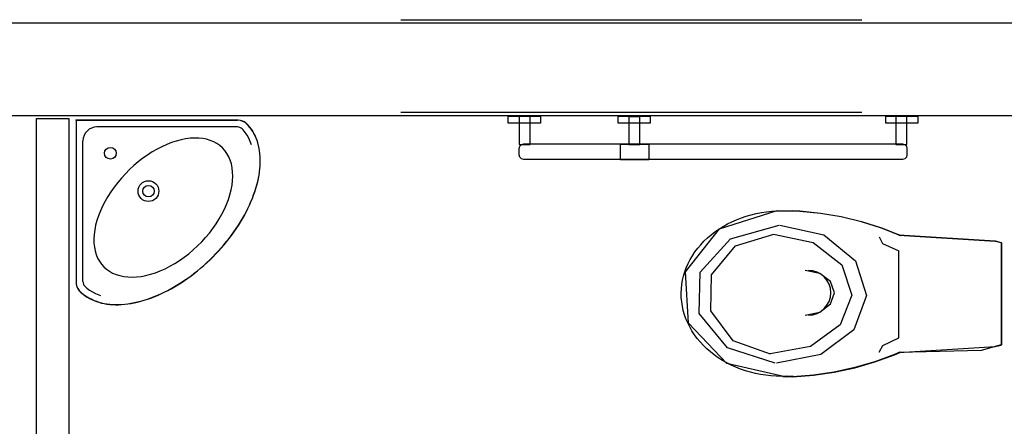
# Model space of a CAD drawing. Header units: millimetres. Extents: x -15 to 127, y -65 to 67.
# Tile 106 of 256: x 36.7271 to 36.9407, y -50.6372 to -50.5491. Entities that reach past the tile are written whole.
import ezdxf

# ---------------------------------------------------------------- set-up
doc = ezdxf.new("R2010")
doc.units = ezdxf.units.MM
doc.header["$MEASUREMENT"] = 0
doc.linetypes.add('PC_DASH_2', pattern=[0.125, 0.05555555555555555, -0.06944444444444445])
doc.layers.add('Calque 5', color=7, linetype='Continuous')

# ---------------------------------------------------------------- blocks, each defined once
blk = doc.blocks.new('PD_27368')
at = {"layer": 'Calque 5', "color": 0}
for p, q in [((12.95216561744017, -36.71830319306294), (12.98716560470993, -36.71830009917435)), ((12.95216561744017, -36.71830319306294), (12.9521687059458, -36.7533031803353)), ((12.9871657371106, -36.7198000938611), (12.95666574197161, -36.71980278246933)), ((12.95366870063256, -36.75330304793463), (12.95366600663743, -36.72280304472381))]:
    blk.add_line(p, q, dxfattribs=at)
for points in [[(12.95291738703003, -36.75534583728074), (12.95330474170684, -36.75571100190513), (12.9537137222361, -36.75605355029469), (12.95414400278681, -36.75637314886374), (12.9545943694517, -36.75666969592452), (12.95506521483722, -36.75694246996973), (12.95555543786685, -36.75719093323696), (12.95606431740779, -36.75741546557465), (12.95659163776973, -36.75761530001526), (12.95713647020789, -36.75779005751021), (12.95769836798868, -36.75793984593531), (12.9582765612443, -36.75806445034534), (12.95886983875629, -36.75816376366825), (12.95947847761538, -36.75823751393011), (12.96010110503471, -36.75828542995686), (12.96073699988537, -36.75830789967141), (12.96138522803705, -36.75830453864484), (12.96204551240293, -36.7582756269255), (12.9627166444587, -36.75822106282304), (12.9633975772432, -36.75814089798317), (12.96408830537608, -36.75803513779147), (12.96478751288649, -36.75790411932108), (12.9654941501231, -36.75774789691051), (12.9662073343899, -36.75756669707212), (12.96692662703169, -36.75736063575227), (12.96765113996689, -36.75712993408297), (12.96837972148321, -36.7568750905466), (12.96911104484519, -36.756596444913), (12.96984511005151, -36.75629399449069), (12.97058076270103, -36.75596824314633), (12.97131655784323, -36.75561996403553), (12.97205234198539, -36.75524899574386), (12.97278683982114, -36.75485627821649), (12.9735194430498, -36.75444175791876), (12.97424844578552, -36.75400649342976), (12.9749740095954, -36.75355064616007), (12.9756946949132, -36.75307499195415), (12.97640951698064, -36.75258019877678), (12.97711802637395, -36.75206637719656), (12.9778189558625, -36.75153446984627), (12.97851164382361, -36.75098547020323), (12.97919547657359, -36.75041932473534), (12.97986891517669, -36.74983725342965), (12.98053200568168, -36.74923986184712), (12.98118331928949, -36.74862792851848), (12.98182229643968, -36.74800200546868), (12.98244811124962, -36.7473629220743), (12.98305993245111, -36.74671150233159), (12.98365721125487, -36.74604830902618), (12.98423916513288, -36.74537477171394), (12.98480519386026, -36.74469083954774), (12.98535407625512, -36.74399806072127), (12.9858858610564, -36.7432970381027), (12.98639956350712, -36.74258844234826), (12.98689423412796, -36.74187353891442), (12.98736976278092, -36.741152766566), (12.98782548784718, -36.74042712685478), (12.98826062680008, -36.73969805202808), (12.98867501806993, -36.73896537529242), (12.98906761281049, -36.7382308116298), (12.98943817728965, -36.73749524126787), (12.98978660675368, -36.73675910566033), (12.99011223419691, -36.7360233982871), (12.99041455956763, -36.73528928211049), (12.99069308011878, -36.73455791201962), (12.99094779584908, -36.73382928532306), (12.99117837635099, -36.73310473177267), (12.991384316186, -36.7323854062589), (12.99156538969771, -36.73167219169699), (12.99172149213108, -36.73096552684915), (12.9918523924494, -36.73026630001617), (12.99195803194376, -36.72957555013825), (12.99203808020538, -36.72889460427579), (12.99209253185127, -36.72822346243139), (12.99212133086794, -36.7275631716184), (12.99212441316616, -36.72691477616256), (12.99210199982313, -36.72627905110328), (12.99205397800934, -36.72565643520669), (12.99198012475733, -36.72504780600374), (12.99188070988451, -36.72445454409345), (12.99175600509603, -36.72387637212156), (12.99160611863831, -36.72331450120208), (12.99143127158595, -36.72276970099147), (12.99123134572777, -36.72224241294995), (12.99100672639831, -36.72173357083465), (12.99075818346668, -36.72124339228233), (12.99048532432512, -36.72077259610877), (12.99018870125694, -36.72032227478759), (12.98986903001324, -36.71989205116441), (12.98952641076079, -36.71948312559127), (12.98916118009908, -36.71909583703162), (12.98922633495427, -36.7191669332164), (12.98881639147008, -36.71884226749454), (12.98835630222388, -36.71859372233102), (12.98786003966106, -36.71842884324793), (12.98734268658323, -36.71835264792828), (12.9871656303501, -36.71834743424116), (12.95216564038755, -36.71835052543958), (12.95216872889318, -36.75335051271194), (12.95221435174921, -36.75387145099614), (12.95234974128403, -36.7543765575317), (12.95257078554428, -36.75485047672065), (12.95287076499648, -36.75527881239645), (12.95293755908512, -36.7553557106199)], [(12.98922631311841, -36.71911960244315), (12.98881637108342, -36.71879493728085), (12.98835627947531, -36.71854639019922), (12.98786001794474, -36.71838151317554), (12.98734266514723, -36.71830531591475), (12.98716560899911, -36.71830010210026)], [(12.95291736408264, -36.7552985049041), (12.95330471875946, -36.75566366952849), (12.9537136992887, -36.75600621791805), (12.95414397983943, -36.75632581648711), (12.95459434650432, -36.75662236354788), (12.95506519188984, -36.75689513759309), (12.95555541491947, -36.75714360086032), (12.95606429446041, -36.75736813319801), (12.95659161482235, -36.75756796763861), (12.95713644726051, -36.75774272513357), (12.9576983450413, -36.75789251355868), (12.9582765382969, -36.75801711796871), (12.95886981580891, -36.75811643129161), (12.959478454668, -36.75819018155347), (12.96010108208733, -36.75823809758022), (12.96073697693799, -36.75826056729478), (12.96138520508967, -36.7582572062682), (12.96204548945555, -36.75822829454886), (12.9627166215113, -36.75817373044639), (12.96339755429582, -36.75809356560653), (12.96408828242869, -36.75798780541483), (12.96478748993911, -36.75785678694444), (12.96549412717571, -36.75770056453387), (12.96620731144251, -36.75751936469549), (12.9669266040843, -36.75731330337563), (12.96765111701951, -36.75708260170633), (12.96837969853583, -36.75682775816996), (12.96911102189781, -36.75654911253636), (12.96984508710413, -36.75624666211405), (12.97058073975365, -36.75592091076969), (12.97131653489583, -36.75557263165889), (12.972052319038, -36.75520166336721), (12.97278681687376, -36.75480894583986), (12.9735194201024, -36.75439442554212), (12.97424842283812, -36.75395916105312), (12.97497398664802, -36.75350331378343), (12.97569467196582, -36.75302765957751), (12.97640949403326, -36.75253286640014), (12.97711800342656, -36.75201904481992), (12.97781893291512, -36.75148713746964), (12.97851162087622, -36.75093813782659), (12.97919545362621, -36.75037199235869), (12.97986889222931, -36.74978992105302), (12.9805319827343, -36.74919252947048), (12.98118329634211, -36.74858059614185), (12.9818222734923, -36.74795467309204), (12.98244808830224, -36.74731558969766), (12.98305990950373, -36.74666416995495), (12.98365718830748, -36.74600097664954), (12.9842391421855, -36.7453274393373), (12.98480517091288, -36.7446435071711), (12.98535405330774, -36.74395072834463), (12.985885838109, -36.74324970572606), (12.98639954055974, -36.74254110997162), (12.98689421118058, -36.74182620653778), (12.98736973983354, -36.74110543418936), (12.98782546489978, -36.74037979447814), (12.9882606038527, -36.73965071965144), (12.98867499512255, -36.73891804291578), (12.98906758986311, -36.73818347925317), (12.98943815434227, -36.73744790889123), (12.9897865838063, -36.73671177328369), (12.99011221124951, -36.73597606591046), (12.99041453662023, -36.73524194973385), (12.99069305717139, -36.73451057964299), (12.99094777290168, -36.73378195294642), (12.99117835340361, -36.73305739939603), (12.99138429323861, -36.73233807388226), (12.99156536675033, -36.73162485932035), (12.9917214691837, -36.73091819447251), (12.99185236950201, -36.73021896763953), (12.99195800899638, -36.72952821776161), (12.99203805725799, -36.72884727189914), (12.99209250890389, -36.72817613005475), (12.99212130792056, -36.72751583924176), (12.99212439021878, -36.72686744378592), (12.99210197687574, -36.72623171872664), (12.99205395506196, -36.72560910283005), (12.99198010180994, -36.72500047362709), (12.99188068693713, -36.72440721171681), (12.99175598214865, -36.72382903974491), (12.99160609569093, -36.72326716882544), (12.99143124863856, -36.72272236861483), (12.99123132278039, -36.72219508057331), (12.99100670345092, -36.72168623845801), (12.9907581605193, -36.72119605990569), (12.99048530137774, -36.72072526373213), (12.99018867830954, -36.72027494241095), (12.98986900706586, -36.71984471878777), (12.98952638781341, -36.71943579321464), (12.98916115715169, -36.71904850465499)], [(12.99019036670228, -36.72367422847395), (12.98993705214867, -36.72294610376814), (12.98963179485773, -36.72225716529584), (12.98927582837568, -36.72160916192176), (12.98886966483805, -36.72100364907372), (12.98841467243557, -36.72044252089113), (12.98810049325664, -36.72010965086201)], [(12.9839173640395, -36.72433525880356), (12.98334696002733, -36.72382779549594), (12.9827166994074, -36.72338538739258), (12.98202936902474, -36.72301043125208), (12.98128874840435, -36.72270434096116), (12.98049813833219, -36.72246924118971), (12.97966165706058, -36.72230572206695), (12.97878284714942, -36.72221496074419), (12.97786665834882, -36.72219719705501), (12.9769170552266, -36.72225246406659), (12.97593907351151, -36.72238069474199), (12.97493702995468, -36.72258109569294), (12.97391630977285, -36.72285276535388), (12.97288119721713, -36.72319449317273), (12.97183761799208, -36.72360434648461), (12.9707900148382, -36.72408047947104), (12.96974353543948, -36.72462058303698), (12.96870352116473, -36.72522213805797), (12.96767472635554, -36.72588203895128), (12.96666252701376, -36.72659703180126), (12.96567176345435, -36.72736369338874), (12.96470714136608, -36.72817849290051), (12.96377330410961, -36.72903702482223), (12.96287503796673, -36.72993544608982), (12.9620166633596, -36.73086943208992), (12.96120202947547, -36.7318341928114), (12.96043553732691, -36.73282508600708), (12.95972071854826, -36.73383740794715), (12.95906099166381, -36.73486631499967), (12.95845961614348, -36.735906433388), (12.9579196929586, -36.73695300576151), (12.9574437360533, -36.73800068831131), (12.95703406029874, -36.7390443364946), (12.9566925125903, -36.74007951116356), (12.95642101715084, -36.7411002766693), (12.95622078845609, -36.74210235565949), (12.9560927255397, -36.74308035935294), (12.95603761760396, -36.74402997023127), (12.95605554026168, -36.74494615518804), (12.95614645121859, -36.74582494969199), (12.95631011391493, -36.74666140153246), (12.95654534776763, -36.74745197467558), (12.95685156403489, -36.74819254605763), (12.95722664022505, -36.74887980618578), (12.95766915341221, -36.74950999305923), (12.95817671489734, -36.7500803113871)], [(12.95817671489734, -36.7500803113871), (12.9587614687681, -36.75060212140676), (12.95940601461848, -36.75105880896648), (12.96010748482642, -36.75144791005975), (12.96086204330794, -36.75176793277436), (12.96166631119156, -36.75201668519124), (12.96251610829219, -36.75219351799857), (12.96340782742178, -36.7522971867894), (12.96433645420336, -36.7523273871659), (12.96529796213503, -36.75228402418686), (12.96628726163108, -36.75216710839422), (12.96729997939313, -36.75197737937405), (12.96833067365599, -36.75171568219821), (12.96937501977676, -36.75138318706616), (12.97042703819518, -36.75098177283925), (12.97148225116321, -36.75051324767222), (12.97253547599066, -36.74997988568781), (12.97358132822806, -36.7493841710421), (12.9746150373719, -36.74872918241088), (12.97563119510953, -36.74801814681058), (12.97662494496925, -36.74725447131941), (12.97759156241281, -36.74644166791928), (12.97852640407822, -36.74558413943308), (12.9794246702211, -36.7446857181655), (12.98028204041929, -36.74375072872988), (12.98109467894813, -36.74278397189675), (12.98185818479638, -36.74179009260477), (12.98256904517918, -36.74077381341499), (12.98322385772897, -36.7397399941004), (12.98381939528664, -36.73869403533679), (12.98435237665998, -36.73764091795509), (12.98482092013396, -36.73658543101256), (12.98522215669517, -36.73553334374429), (12.98555447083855, -36.73448893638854), (12.98581599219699, -36.73345819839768), (12.98600554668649, -36.73244544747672), (12.98612229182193, -36.7314561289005), (12.98616549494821, -36.73049461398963), (12.98613513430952, -36.72956599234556), (12.98603131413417, -36.72867429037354), (12.98585433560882, -36.72782452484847), (12.98560544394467, -36.72702029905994), (12.98528528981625, -36.7262657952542), (12.98489607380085, -36.72556439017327), (12.98443927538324, -36.72491992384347), (12.9839173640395, -36.72433525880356)], [(12.95216870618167, -36.75330318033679), (12.9522143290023, -36.75382412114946), (12.95234971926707, -36.75432922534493), (12.95257076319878, -36.75480314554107), (12.95287074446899, -36.75523148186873), (12.95293753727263, -36.75530837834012)], [(12.95397803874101, -36.75423735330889), (12.95450990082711, -36.75472278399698), (12.95508728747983, -36.7551600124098), (12.95570860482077, -36.75554796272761), (12.95637184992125, -36.75588567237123), (12.95707527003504, -36.75617192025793), (12.95746642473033, -36.75630319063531)]]:
    blk.add_lwpolyline(points, dxfattribs=at)
for centre, radius in [((12.95961978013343, -36.7254910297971), 0.001274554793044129), ((12.96787233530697, -36.73370227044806), 0.002254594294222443), ((12.96787233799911, -36.7337022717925), 0.001252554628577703)]:
    blk.add_circle(centre, radius, dxfattribs=at)
for centre, radius, start, end in [((12.95666600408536, -36.72280277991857), 0.002999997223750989, 90.00505744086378, 180.0050574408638), ((12.98716587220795, -36.72130009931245), 0.001499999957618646, 46.62154303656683, 90.00502692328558), ((12.95516870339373, -36.75330291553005), 0.001499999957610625, 180.0050574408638, 221.9504920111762)]:
    blk.add_arc(centre, radius, start, end, dxfattribs=at)
blk = doc.blocks.new('PD_27367')
at = {"layer": 'Calque 5', "color": 0}
blk.add_point((12.95216561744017, -36.71830319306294), dxfattribs=at)
at = {"layer": 'Calque 5'}
blk.add_blockref('PD_27368', (0, 0), dxfattribs=at)
blk = doc.blocks.new('PD_27379')
at = {"layer": 'Calque 5', "color": 0}
for p, q in [((13.10743758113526, -36.73804472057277), (13.10442565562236, -36.73804616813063)), ((13.13066243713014, -36.76549679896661), (13.13065320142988, -36.74661202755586)), ((13.15288998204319, -36.76706632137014), (13.15287916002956, -36.7449379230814)), ((13.10778429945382, -36.77393057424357), (13.10544195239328, -36.77393169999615))]:
    blk.add_line(p, q, dxfattribs=at)
for points in [[(13.15284111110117, -36.76701877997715), (13.14847177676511, -36.76822410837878), (13.13063829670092, -36.76865456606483), (13.13083046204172, -36.76860842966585), (13.12966969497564, -36.76909574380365), (13.12541869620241, -36.77066268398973), (13.12106779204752, -36.77193184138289), (13.11663818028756, -36.77289703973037), (13.11215143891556, -36.7735535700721), (13.10762943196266, -36.7738982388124), (13.10778427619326, -36.77388301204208), (13.10544192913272, -36.77388413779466), (13.10624778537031, -36.77381231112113), (13.10517748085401, -36.77383014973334), (13.1040343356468, -36.77380163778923), (13.10289458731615, -36.77372405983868), (13.10176135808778, -36.7735976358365), (13.10063775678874, -36.7734227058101), (13.09952686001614, -36.77319974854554), (13.09843171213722, -36.77292938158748), (13.09735531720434, -36.77261233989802), (13.09630062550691, -36.77224949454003), (13.09527052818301, -36.77184184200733), (13.09426784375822, -36.77139049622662), (13.09329532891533, -36.77089669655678), (13.0923556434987, -36.77036179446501), (13.09145136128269, -36.76978725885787), (13.09058496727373, -36.769174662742), (13.08975883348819, -36.76852568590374), (13.08897522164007, -36.76784210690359), (13.08823628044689, -36.76712579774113), (13.08754404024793, -36.76637872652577), (13.08690039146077, -36.76560293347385), (13.08630710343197, -36.76480055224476), (13.08576579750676, -36.76397377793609), (13.085277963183, -36.76312487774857), (13.08484493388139, -36.76225617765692), (13.08446789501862, -36.7613700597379), (13.0841478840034, -36.76046895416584), (13.08388577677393, -36.75955532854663), (13.08368229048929, -36.75863168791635), (13.08353798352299, -36.75770056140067), (13.08345325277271, -36.75676450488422), (13.0834283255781, -36.75582608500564), (13.08346327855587, -36.75488786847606), (13.08355800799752, -36.75395243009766), (13.08371225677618, -36.75302233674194), (13.08392560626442, -36.7521001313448), (13.08419746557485, -36.75118834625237), (13.08452709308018, -36.75028947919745), (13.08491358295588, -36.74940599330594), (13.08535587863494, -36.7485403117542), (13.08585276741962, -36.74769480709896), (13.08640288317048, -36.74687179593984), (13.08700472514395, -36.74607353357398), (13.08765663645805, -36.74530220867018), (13.08835683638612, -36.74455993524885), (13.08910340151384, -36.74384874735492), (13.08989428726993, -36.74317059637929), (13.0907273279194, -36.74252733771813), (13.09160023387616, -36.74192073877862), (13.09251062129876, -36.74135245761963), (13.09345598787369, -36.74082405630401), (13.09443374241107, -36.74033697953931), (13.09544121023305, -36.73989256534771), (13.09647562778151, -36.73949202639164), (13.09753415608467, -36.73913646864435), (13.09861389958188, -36.73882685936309), (13.09971189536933, -36.73856405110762), (13.1008251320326, -36.73834876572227), (13.1019505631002, -36.7381815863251), (13.10308510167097, -36.73806297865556), (13.10422563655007, -36.73799326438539), (13.1044256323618, -36.73799860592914), (13.10743755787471, -36.73799715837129), (13.10761184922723, -36.73794580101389), (13.10913445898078, -36.73802525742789), (13.1136475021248, -36.73847067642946), (13.11811820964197, -36.7392270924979), (13.12252480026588, -36.74029082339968), (13.12684580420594, -36.74165668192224), (13.13106017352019, -36.74331802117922), (13.1306258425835, -36.74318891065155), (13.1515039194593, -36.74447286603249), (13.15283026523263, -36.74480308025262), (13.15287913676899, -36.74489036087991), (13.15288995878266, -36.76701875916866)], [(13.10623943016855, -36.77401658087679), (13.09335081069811, -36.77104878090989), (13.08500678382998, -36.76232524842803), (13.08438791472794, -36.7511712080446), (13.09173010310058, -36.74183834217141), (13.1042346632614, -36.73788414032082), (13.1042346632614, -36.73788414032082)], [(13.13106019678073, -36.74336558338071), (13.12684582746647, -36.74170424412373), (13.12252482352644, -36.74033838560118), (13.11811823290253, -36.73927465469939), (13.11364752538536, -36.73851823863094), (13.10913448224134, -36.73807281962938), (13.10761187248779, -36.73799336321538)], [(13.10379891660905, -36.77098721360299), (13.09345661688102, -36.7676544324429), (13.08732007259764, -36.76018660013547), (13.08757337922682, -36.75124163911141), (13.09412638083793, -36.74400320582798), (13.10464675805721, -36.74104757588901)], [(13.10484739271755, -36.74104766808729), (13.11436812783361, -36.74319489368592), (13.12123923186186, -36.74877719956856), (13.12361959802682, -36.75629881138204), (13.12087140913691, -36.76374431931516), (13.11373104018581, -36.76911870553), (13.10411174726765, -36.77098190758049), (13.10411174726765, -36.77098190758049)], [(13.10282515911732, -36.76899422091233), (13.094671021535, -36.76609927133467), (13.08983259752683, -36.75961315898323), (13.09003196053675, -36.75184439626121), (13.09519815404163, -36.74555801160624), (13.10349244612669, -36.74299143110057)], [(13.10341931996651, -36.74299165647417), (13.11204227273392, -36.74485589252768), (13.118265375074, -36.74970281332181), (13.12042115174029, -36.756233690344), (13.11793196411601, -36.76269858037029), (13.11146478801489, -36.76736522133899), (13.10275249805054, -36.76898319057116), (13.10275249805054, -36.76898319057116)], [(13.12635008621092, -36.7435753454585), (13.12711991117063, -36.74502576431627), (13.13065320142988, -36.74661202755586)], [(13.13062586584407, -36.74323647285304), (13.15150394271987, -36.74452042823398), (13.15283028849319, -36.74485064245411)], [(13.110309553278, -36.76057424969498), (13.110309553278, -36.76057424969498), (13.1134969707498, -36.75992376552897), (13.11582969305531, -36.75814970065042), (13.11668266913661, -36.75572741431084), (13.11582734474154, -36.75330595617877), (13.11349290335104, -36.7515341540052), (13.11030485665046, -36.75088676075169)], [(13.12636232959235, -36.76861009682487), (13.12713145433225, -36.76713009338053), (13.13066243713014, -36.76549679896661)], [(13.13062586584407, -36.76867264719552), (13.15150394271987, -36.76738869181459), (13.15283028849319, -36.76705847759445)], [(13.10762945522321, -36.77394580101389), (13.11215146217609, -36.77360113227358), (13.11663820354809, -36.77294460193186), (13.12106781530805, -36.77197940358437), (13.12541871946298, -36.77071024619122), (13.1296697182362, -36.76914330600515), (13.13083048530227, -36.76865599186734)]]:
    blk.add_lwpolyline(points, dxfattribs=at)
blk.add_arc((13.11103555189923, -36.75573016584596), 0.004843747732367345, 270.0277777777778, 90.02777777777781, dxfattribs=at)
for p in [(13.15288457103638, -36.75600212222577), (13.15291757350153, -36.75602049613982)]:
    blk.add_point(p, dxfattribs=at)
blk = doc.blocks.new('PD_27395')
at = {"layer": 'Calque 5', "color": 0}
for points in [[(13.05288982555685, -36.71899257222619), (13.04588982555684, -36.71899257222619), (13.04588982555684, -36.71749257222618), (13.05288982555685, -36.71749257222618), (13.05288982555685, -36.71899257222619)], [(13.050691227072, -36.7175084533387), (13.04829122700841, -36.7175084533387), (13.04829122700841, -36.72363345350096), (13.050691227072, -36.72363345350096), (13.050691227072, -36.7175084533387)], [(13.07672110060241, -36.71899257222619), (13.0697211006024, -36.71899257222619), (13.0697211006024, -36.71749257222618), (13.07672110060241, -36.71749257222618), (13.07672110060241, -36.71899257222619)], [(13.07448063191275, -36.71763345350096), (13.07208063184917, -36.71763345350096), (13.07208063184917, -36.72363345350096), (13.07448063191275, -36.72363345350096), (13.07448063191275, -36.71763345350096)], [(13.1347873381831, -36.71899257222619), (13.12778733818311, -36.71899257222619), (13.12778733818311, -36.71749257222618), (13.1347873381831, -36.71749257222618), (13.1347873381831, -36.71899257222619)], [(13.13240563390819, -36.7175084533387), (13.13000563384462, -36.7175084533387), (13.13000563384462, -36.72363345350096), (13.13240563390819, -36.72363345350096), (13.13240563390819, -36.7175084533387)], [(13.0492912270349, -36.72343345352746), (13.1314056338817, -36.72343345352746), (13.13190563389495, -36.72356742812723), (13.13227165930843, -36.7239334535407), (13.13240563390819, -36.72443345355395), (13.13240563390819, -36.72583345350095), (13.13227165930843, -36.7263334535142), (13.13190563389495, -36.72669947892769), (13.1314056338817, -36.72683345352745), (13.0492912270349, -36.72683345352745), (13.04879122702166, -36.72669947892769), (13.04842520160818, -36.72633345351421), (13.04829122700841, -36.72583345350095), (13.04829122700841, -36.72443345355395), (13.04842520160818, -36.72393345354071), (13.04879122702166, -36.72356742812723), (13.0492912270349, -36.72343345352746)], [(13.07638467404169, -36.72690834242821), (13.07026718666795, -36.72690834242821), (13.07026718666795, -36.72350834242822), (13.07638467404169, -36.72350834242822), (13.07638467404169, -36.72690834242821)]]:
    blk.add_lwpolyline(points, dxfattribs=at)
blk = doc.blocks.new('PD_28711')
at = {"layer": 'Calque 5', "color": 0}
for p, q in [((12.95216561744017, -36.71830319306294), (12.98716560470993, -36.71830009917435)), ((12.95216561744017, -36.71830319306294), (12.9521687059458, -36.7533031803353)), ((12.9871657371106, -36.7198000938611), (12.95666574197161, -36.71980278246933)), ((12.95366870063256, -36.75330304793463), (12.95366600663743, -36.72280304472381))]:
    blk.add_line(p, q, dxfattribs=at)
for points in [[(12.95291738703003, -36.75534583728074), (12.95330474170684, -36.75571100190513), (12.9537137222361, -36.75605355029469), (12.95414400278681, -36.75637314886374), (12.9545943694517, -36.75666969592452), (12.95506521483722, -36.75694246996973), (12.95555543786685, -36.75719093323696), (12.95606431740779, -36.75741546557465), (12.95659163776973, -36.75761530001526), (12.95713647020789, -36.75779005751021), (12.95769836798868, -36.75793984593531), (12.9582765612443, -36.75806445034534), (12.95886983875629, -36.75816376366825), (12.95947847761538, -36.75823751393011), (12.96010110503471, -36.75828542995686), (12.96073699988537, -36.75830789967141), (12.96138522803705, -36.75830453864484), (12.96204551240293, -36.7582756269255), (12.9627166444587, -36.75822106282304), (12.9633975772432, -36.75814089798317), (12.96408830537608, -36.75803513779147), (12.96478751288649, -36.75790411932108), (12.9654941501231, -36.75774789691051), (12.9662073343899, -36.75756669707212), (12.96692662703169, -36.75736063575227), (12.96765113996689, -36.75712993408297), (12.96837972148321, -36.7568750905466), (12.96911104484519, -36.756596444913), (12.96984511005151, -36.75629399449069), (12.97058076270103, -36.75596824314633), (12.97131655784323, -36.75561996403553), (12.97205234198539, -36.75524899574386), (12.97278683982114, -36.75485627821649), (12.9735194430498, -36.75444175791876), (12.97424844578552, -36.75400649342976), (12.9749740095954, -36.75355064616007), (12.9756946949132, -36.75307499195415), (12.97640951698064, -36.75258019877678), (12.97711802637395, -36.75206637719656), (12.9778189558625, -36.75153446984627), (12.97851164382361, -36.75098547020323), (12.97919547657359, -36.75041932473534), (12.97986891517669, -36.74983725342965), (12.98053200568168, -36.74923986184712), (12.98118331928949, -36.74862792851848), (12.98182229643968, -36.74800200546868), (12.98244811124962, -36.7473629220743), (12.98305993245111, -36.74671150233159), (12.98365721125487, -36.74604830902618), (12.98423916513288, -36.74537477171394), (12.98480519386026, -36.74469083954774), (12.98535407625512, -36.74399806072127), (12.9858858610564, -36.7432970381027), (12.98639956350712, -36.74258844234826), (12.98689423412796, -36.74187353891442), (12.98736976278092, -36.741152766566), (12.98782548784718, -36.74042712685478), (12.98826062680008, -36.73969805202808), (12.98867501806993, -36.73896537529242), (12.98906761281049, -36.7382308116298), (12.98943817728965, -36.73749524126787), (12.98978660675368, -36.73675910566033), (12.99011223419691, -36.7360233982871), (12.99041455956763, -36.73528928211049), (12.99069308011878, -36.73455791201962), (12.99094779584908, -36.73382928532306), (12.99117837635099, -36.73310473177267), (12.991384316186, -36.7323854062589), (12.99156538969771, -36.73167219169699), (12.99172149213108, -36.73096552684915), (12.9918523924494, -36.73026630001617), (12.99195803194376, -36.72957555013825), (12.99203808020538, -36.72889460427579), (12.99209253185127, -36.72822346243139), (12.99212133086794, -36.7275631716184), (12.99212441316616, -36.72691477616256), (12.99210199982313, -36.72627905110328), (12.99205397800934, -36.72565643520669), (12.99198012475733, -36.72504780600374), (12.99188070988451, -36.72445454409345), (12.99175600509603, -36.72387637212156), (12.99160611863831, -36.72331450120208), (12.99143127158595, -36.72276970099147), (12.99123134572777, -36.72224241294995), (12.99100672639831, -36.72173357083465), (12.99075818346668, -36.72124339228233), (12.99048532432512, -36.72077259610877), (12.99018870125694, -36.72032227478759), (12.98986903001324, -36.71989205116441), (12.98952641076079, -36.71948312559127), (12.98916118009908, -36.71909583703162), (12.98922633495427, -36.7191669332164), (12.98881639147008, -36.71884226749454), (12.98835630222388, -36.71859372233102), (12.98786003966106, -36.71842884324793), (12.98734268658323, -36.71835264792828), (12.9871656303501, -36.71834743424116), (12.95216564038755, -36.71835052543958), (12.95216872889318, -36.75335051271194), (12.95221435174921, -36.75387145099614), (12.95234974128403, -36.7543765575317), (12.95257078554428, -36.75485047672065), (12.95287076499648, -36.75527881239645), (12.95293755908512, -36.7553557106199)], [(12.98922631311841, -36.71911960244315), (12.98881637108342, -36.71879493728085), (12.98835627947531, -36.71854639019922), (12.98786001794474, -36.71838151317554), (12.98734266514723, -36.71830531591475), (12.98716560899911, -36.71830010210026)], [(12.95291736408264, -36.7552985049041), (12.95330471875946, -36.75566366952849), (12.9537136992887, -36.75600621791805), (12.95414397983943, -36.75632581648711), (12.95459434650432, -36.75662236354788), (12.95506519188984, -36.75689513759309), (12.95555541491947, -36.75714360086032), (12.95606429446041, -36.75736813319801), (12.95659161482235, -36.75756796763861), (12.95713644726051, -36.75774272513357), (12.9576983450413, -36.75789251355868), (12.9582765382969, -36.75801711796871), (12.95886981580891, -36.75811643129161), (12.959478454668, -36.75819018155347), (12.96010108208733, -36.75823809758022), (12.96073697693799, -36.75826056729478), (12.96138520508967, -36.7582572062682), (12.96204548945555, -36.75822829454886), (12.9627166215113, -36.75817373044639), (12.96339755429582, -36.75809356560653), (12.96408828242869, -36.75798780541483), (12.96478748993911, -36.75785678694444), (12.96549412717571, -36.75770056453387), (12.96620731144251, -36.75751936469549), (12.9669266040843, -36.75731330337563), (12.96765111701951, -36.75708260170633), (12.96837969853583, -36.75682775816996), (12.96911102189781, -36.75654911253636), (12.96984508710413, -36.75624666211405), (12.97058073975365, -36.75592091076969), (12.97131653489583, -36.75557263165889), (12.972052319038, -36.75520166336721), (12.97278681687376, -36.75480894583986), (12.9735194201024, -36.75439442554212), (12.97424842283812, -36.75395916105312), (12.97497398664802, -36.75350331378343), (12.97569467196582, -36.75302765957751), (12.97640949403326, -36.75253286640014), (12.97711800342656, -36.75201904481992), (12.97781893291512, -36.75148713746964), (12.97851162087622, -36.75093813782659), (12.97919545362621, -36.75037199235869), (12.97986889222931, -36.74978992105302), (12.9805319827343, -36.74919252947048), (12.98118329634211, -36.74858059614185), (12.9818222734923, -36.74795467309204), (12.98244808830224, -36.74731558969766), (12.98305990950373, -36.74666416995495), (12.98365718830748, -36.74600097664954), (12.9842391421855, -36.7453274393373), (12.98480517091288, -36.7446435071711), (12.98535405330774, -36.74395072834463), (12.985885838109, -36.74324970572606), (12.98639954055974, -36.74254110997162), (12.98689421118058, -36.74182620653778), (12.98736973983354, -36.74110543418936), (12.98782546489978, -36.74037979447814), (12.9882606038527, -36.73965071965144), (12.98867499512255, -36.73891804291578), (12.98906758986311, -36.73818347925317), (12.98943815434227, -36.73744790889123), (12.9897865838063, -36.73671177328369), (12.99011221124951, -36.73597606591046), (12.99041453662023, -36.73524194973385), (12.99069305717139, -36.73451057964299), (12.99094777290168, -36.73378195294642), (12.99117835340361, -36.73305739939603), (12.99138429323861, -36.73233807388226), (12.99156536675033, -36.73162485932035), (12.9917214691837, -36.73091819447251), (12.99185236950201, -36.73021896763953), (12.99195800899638, -36.72952821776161), (12.99203805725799, -36.72884727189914), (12.99209250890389, -36.72817613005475), (12.99212130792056, -36.72751583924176), (12.99212439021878, -36.72686744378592), (12.99210197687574, -36.72623171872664), (12.99205395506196, -36.72560910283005), (12.99198010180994, -36.72500047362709), (12.99188068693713, -36.72440721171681), (12.99175598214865, -36.72382903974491), (12.99160609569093, -36.72326716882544), (12.99143124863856, -36.72272236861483), (12.99123132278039, -36.72219508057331), (12.99100670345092, -36.72168623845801), (12.9907581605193, -36.72119605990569), (12.99048530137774, -36.72072526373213), (12.99018867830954, -36.72027494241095), (12.98986900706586, -36.71984471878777), (12.98952638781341, -36.71943579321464), (12.98916115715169, -36.71904850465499)], [(12.99019036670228, -36.72367422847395), (12.98993705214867, -36.72294610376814), (12.98963179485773, -36.72225716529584), (12.98927582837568, -36.72160916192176), (12.98886966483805, -36.72100364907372), (12.98841467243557, -36.72044252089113), (12.98810049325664, -36.72010965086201)], [(12.9839173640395, -36.72433525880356), (12.98334696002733, -36.72382779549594), (12.9827166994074, -36.72338538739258), (12.98202936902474, -36.72301043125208), (12.98128874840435, -36.72270434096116), (12.98049813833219, -36.72246924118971), (12.97966165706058, -36.72230572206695), (12.97878284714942, -36.72221496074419), (12.97786665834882, -36.72219719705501), (12.9769170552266, -36.72225246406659), (12.97593907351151, -36.72238069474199), (12.97493702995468, -36.72258109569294), (12.97391630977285, -36.72285276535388), (12.97288119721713, -36.72319449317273), (12.97183761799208, -36.72360434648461), (12.9707900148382, -36.72408047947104), (12.96974353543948, -36.72462058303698), (12.96870352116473, -36.72522213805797), (12.96767472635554, -36.72588203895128), (12.96666252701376, -36.72659703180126), (12.96567176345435, -36.72736369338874), (12.96470714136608, -36.72817849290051), (12.96377330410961, -36.72903702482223), (12.96287503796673, -36.72993544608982), (12.9620166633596, -36.73086943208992), (12.96120202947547, -36.7318341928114), (12.96043553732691, -36.73282508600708), (12.95972071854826, -36.73383740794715), (12.95906099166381, -36.73486631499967), (12.95845961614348, -36.735906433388), (12.9579196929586, -36.73695300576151), (12.9574437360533, -36.73800068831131), (12.95703406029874, -36.7390443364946), (12.9566925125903, -36.74007951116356), (12.95642101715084, -36.7411002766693), (12.95622078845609, -36.74210235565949), (12.9560927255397, -36.74308035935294), (12.95603761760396, -36.74402997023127), (12.95605554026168, -36.74494615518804), (12.95614645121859, -36.74582494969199), (12.95631011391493, -36.74666140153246), (12.95654534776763, -36.74745197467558), (12.95685156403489, -36.74819254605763), (12.95722664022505, -36.74887980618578), (12.95766915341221, -36.74950999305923), (12.95817671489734, -36.7500803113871)], [(12.95817671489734, -36.7500803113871), (12.9587614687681, -36.75060212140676), (12.95940601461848, -36.75105880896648), (12.96010748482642, -36.75144791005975), (12.96086204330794, -36.75176793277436), (12.96166631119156, -36.75201668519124), (12.96251610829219, -36.75219351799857), (12.96340782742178, -36.7522971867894), (12.96433645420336, -36.7523273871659), (12.96529796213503, -36.75228402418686), (12.96628726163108, -36.75216710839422), (12.96729997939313, -36.75197737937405), (12.96833067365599, -36.75171568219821), (12.96937501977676, -36.75138318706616), (12.97042703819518, -36.75098177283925), (12.97148225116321, -36.75051324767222), (12.97253547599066, -36.74997988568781), (12.97358132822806, -36.7493841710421), (12.9746150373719, -36.74872918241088), (12.97563119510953, -36.74801814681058), (12.97662494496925, -36.74725447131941), (12.97759156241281, -36.74644166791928), (12.97852640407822, -36.74558413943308), (12.9794246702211, -36.7446857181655), (12.98028204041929, -36.74375072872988), (12.98109467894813, -36.74278397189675), (12.98185818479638, -36.74179009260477), (12.98256904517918, -36.74077381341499), (12.98322385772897, -36.7397399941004), (12.98381939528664, -36.73869403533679), (12.98435237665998, -36.73764091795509), (12.98482092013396, -36.73658543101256), (12.98522215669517, -36.73553334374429), (12.98555447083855, -36.73448893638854), (12.98581599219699, -36.73345819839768), (12.98600554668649, -36.73244544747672), (12.98612229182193, -36.7314561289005), (12.98616549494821, -36.73049461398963), (12.98613513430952, -36.72956599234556), (12.98603131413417, -36.72867429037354), (12.98585433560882, -36.72782452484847), (12.98560544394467, -36.72702029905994), (12.98528528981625, -36.7262657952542), (12.98489607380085, -36.72556439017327), (12.98443927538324, -36.72491992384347), (12.9839173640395, -36.72433525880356)], [(12.95216870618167, -36.75330318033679), (12.9522143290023, -36.75382412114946), (12.95234971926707, -36.75432922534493), (12.95257076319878, -36.75480314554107), (12.95287074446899, -36.75523148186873), (12.95293753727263, -36.75530837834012)], [(12.95397803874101, -36.75423735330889), (12.95450990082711, -36.75472278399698), (12.95508728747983, -36.7551600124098), (12.95570860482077, -36.75554796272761), (12.95637184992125, -36.75588567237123), (12.95707527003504, -36.75617192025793), (12.95746642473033, -36.75630319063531)]]:
    blk.add_lwpolyline(points, dxfattribs=at)
for centre, radius in [((12.95961978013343, -36.7254910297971), 0.001274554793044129), ((12.96787233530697, -36.73370227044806), 0.002254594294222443), ((12.96787233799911, -36.7337022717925), 0.001252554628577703)]:
    blk.add_circle(centre, radius, dxfattribs=at)
for centre, radius, start, end in [((12.95666600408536, -36.72280277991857), 0.002999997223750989, 90.00505744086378, 180.0050574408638), ((12.98716587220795, -36.72130009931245), 0.001499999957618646, 46.62154303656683, 90.00502692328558), ((12.95516870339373, -36.75330291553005), 0.001499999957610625, 180.0050574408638, 221.9504920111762)]:
    blk.add_arc(centre, radius, start, end, dxfattribs=at)
blk = doc.blocks.new('PD_28710')
at = {"layer": 'Calque 5', "color": 0}
blk.add_point((12.95216561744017, -36.71830319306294), dxfattribs=at)
at = {"layer": 'Calque 5'}
blk.add_blockref('PD_28711', (0, 0), dxfattribs=at)
blk = doc.blocks.new('PD_28722')
at = {"layer": 'Calque 5', "color": 0}
for p, q in [((13.10743758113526, -36.73804472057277), (13.10442565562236, -36.73804616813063)), ((13.13066243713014, -36.76549679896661), (13.13065320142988, -36.74661202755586)), ((13.15288998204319, -36.76706632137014), (13.15287916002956, -36.7449379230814)), ((13.10778429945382, -36.77393057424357), (13.10544195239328, -36.77393169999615))]:
    blk.add_line(p, q, dxfattribs=at)
for points in [[(13.15284111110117, -36.76701877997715), (13.14847177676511, -36.76822410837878), (13.13063829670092, -36.76865456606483), (13.13083046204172, -36.76860842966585), (13.12966969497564, -36.76909574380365), (13.12541869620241, -36.77066268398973), (13.12106779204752, -36.77193184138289), (13.11663818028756, -36.77289703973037), (13.11215143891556, -36.7735535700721), (13.10762943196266, -36.7738982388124), (13.10778427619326, -36.77388301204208), (13.10544192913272, -36.77388413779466), (13.10624778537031, -36.77381231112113), (13.10517748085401, -36.77383014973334), (13.1040343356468, -36.77380163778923), (13.10289458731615, -36.77372405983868), (13.10176135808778, -36.7735976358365), (13.10063775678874, -36.7734227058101), (13.09952686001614, -36.77319974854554), (13.09843171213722, -36.77292938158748), (13.09735531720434, -36.77261233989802), (13.09630062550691, -36.77224949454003), (13.09527052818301, -36.77184184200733), (13.09426784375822, -36.77139049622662), (13.09329532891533, -36.77089669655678), (13.0923556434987, -36.77036179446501), (13.09145136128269, -36.76978725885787), (13.09058496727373, -36.769174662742), (13.08975883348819, -36.76852568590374), (13.08897522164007, -36.76784210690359), (13.08823628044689, -36.76712579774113), (13.08754404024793, -36.76637872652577), (13.08690039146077, -36.76560293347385), (13.08630710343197, -36.76480055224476), (13.08576579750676, -36.76397377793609), (13.085277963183, -36.76312487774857), (13.08484493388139, -36.76225617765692), (13.08446789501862, -36.7613700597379), (13.0841478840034, -36.76046895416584), (13.08388577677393, -36.75955532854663), (13.08368229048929, -36.75863168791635), (13.08353798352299, -36.75770056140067), (13.08345325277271, -36.75676450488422), (13.0834283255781, -36.75582608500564), (13.08346327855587, -36.75488786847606), (13.08355800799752, -36.75395243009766), (13.08371225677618, -36.75302233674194), (13.08392560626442, -36.7521001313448), (13.08419746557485, -36.75118834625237), (13.08452709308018, -36.75028947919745), (13.08491358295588, -36.74940599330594), (13.08535587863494, -36.7485403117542), (13.08585276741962, -36.74769480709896), (13.08640288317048, -36.74687179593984), (13.08700472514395, -36.74607353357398), (13.08765663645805, -36.74530220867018), (13.08835683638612, -36.74455993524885), (13.08910340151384, -36.74384874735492), (13.08989428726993, -36.74317059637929), (13.0907273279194, -36.74252733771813), (13.09160023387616, -36.74192073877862), (13.09251062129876, -36.74135245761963), (13.09345598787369, -36.74082405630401), (13.09443374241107, -36.74033697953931), (13.09544121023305, -36.73989256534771), (13.09647562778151, -36.73949202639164), (13.09753415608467, -36.73913646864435), (13.09861389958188, -36.73882685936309), (13.09971189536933, -36.73856405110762), (13.1008251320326, -36.73834876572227), (13.1019505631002, -36.7381815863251), (13.10308510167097, -36.73806297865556), (13.10422563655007, -36.73799326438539), (13.1044256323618, -36.73799860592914), (13.10743755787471, -36.73799715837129), (13.10761184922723, -36.73794580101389), (13.10913445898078, -36.73802525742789), (13.1136475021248, -36.73847067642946), (13.11811820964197, -36.7392270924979), (13.12252480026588, -36.74029082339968), (13.12684580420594, -36.74165668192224), (13.13106017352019, -36.74331802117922), (13.1306258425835, -36.74318891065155), (13.1515039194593, -36.74447286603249), (13.15283026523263, -36.74480308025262), (13.15287913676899, -36.74489036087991), (13.15288995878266, -36.76701875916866)], [(13.10623943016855, -36.77401658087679), (13.09335081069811, -36.77104878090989), (13.08500678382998, -36.76232524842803), (13.08438791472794, -36.7511712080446), (13.09173010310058, -36.74183834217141), (13.1042346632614, -36.73788414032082), (13.1042346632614, -36.73788414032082)], [(13.13106019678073, -36.74336558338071), (13.12684582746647, -36.74170424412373), (13.12252482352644, -36.74033838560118), (13.11811823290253, -36.73927465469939), (13.11364752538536, -36.73851823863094), (13.10913448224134, -36.73807281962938), (13.10761187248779, -36.73799336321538)], [(13.10379891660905, -36.77098721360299), (13.09345661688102, -36.7676544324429), (13.08732007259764, -36.76018660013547), (13.08757337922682, -36.75124163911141), (13.09412638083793, -36.74400320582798), (13.10464675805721, -36.74104757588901)], [(13.10484739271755, -36.74104766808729), (13.11436812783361, -36.74319489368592), (13.12123923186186, -36.74877719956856), (13.12361959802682, -36.75629881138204), (13.12087140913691, -36.76374431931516), (13.11373104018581, -36.76911870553), (13.10411174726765, -36.77098190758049), (13.10411174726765, -36.77098190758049)], [(13.10282515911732, -36.76899422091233), (13.094671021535, -36.76609927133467), (13.08983259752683, -36.75961315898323), (13.09003196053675, -36.75184439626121), (13.09519815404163, -36.74555801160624), (13.10349244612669, -36.74299143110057)], [(13.10341931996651, -36.74299165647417), (13.11204227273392, -36.74485589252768), (13.118265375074, -36.74970281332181), (13.12042115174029, -36.756233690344), (13.11793196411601, -36.76269858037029), (13.11146478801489, -36.76736522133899), (13.10275249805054, -36.76898319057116), (13.10275249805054, -36.76898319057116)], [(13.12635008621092, -36.7435753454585), (13.12711991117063, -36.74502576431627), (13.13065320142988, -36.74661202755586)], [(13.13062586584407, -36.74323647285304), (13.15150394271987, -36.74452042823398), (13.15283028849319, -36.74485064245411)], [(13.110309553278, -36.76057424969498), (13.110309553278, -36.76057424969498), (13.1134969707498, -36.75992376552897), (13.11582969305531, -36.75814970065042), (13.11668266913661, -36.75572741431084), (13.11582734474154, -36.75330595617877), (13.11349290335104, -36.7515341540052), (13.11030485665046, -36.75088676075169)], [(13.12636232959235, -36.76861009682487), (13.12713145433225, -36.76713009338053), (13.13066243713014, -36.76549679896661)], [(13.13062586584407, -36.76867264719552), (13.15150394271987, -36.76738869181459), (13.15283028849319, -36.76705847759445)], [(13.10762945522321, -36.77394580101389), (13.11215146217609, -36.77360113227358), (13.11663820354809, -36.77294460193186), (13.12106781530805, -36.77197940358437), (13.12541871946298, -36.77071024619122), (13.1296697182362, -36.76914330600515), (13.13083048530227, -36.76865599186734)]]:
    blk.add_lwpolyline(points, dxfattribs=at)
blk.add_arc((13.11103555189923, -36.75573016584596), 0.004843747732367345, 270.0277777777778, 90.02777777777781, dxfattribs=at)
for p in [(13.15288457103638, -36.75600212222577), (13.15291757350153, -36.75602049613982)]:
    blk.add_point(p, dxfattribs=at)
blk = doc.blocks.new('PD_28738')
at = {"layer": 'Calque 5', "color": 0}
for points in [[(13.05288982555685, -36.71899257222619), (13.04588982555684, -36.71899257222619), (13.04588982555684, -36.71749257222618), (13.05288982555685, -36.71749257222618), (13.05288982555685, -36.71899257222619)], [(13.050691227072, -36.7175084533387), (13.04829122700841, -36.7175084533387), (13.04829122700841, -36.72363345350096), (13.050691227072, -36.72363345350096), (13.050691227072, -36.7175084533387)], [(13.07672110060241, -36.71899257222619), (13.0697211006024, -36.71899257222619), (13.0697211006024, -36.71749257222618), (13.07672110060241, -36.71749257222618), (13.07672110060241, -36.71899257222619)], [(13.07448063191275, -36.71763345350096), (13.07208063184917, -36.71763345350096), (13.07208063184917, -36.72363345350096), (13.07448063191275, -36.72363345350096), (13.07448063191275, -36.71763345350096)], [(13.1347873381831, -36.71899257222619), (13.12778733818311, -36.71899257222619), (13.12778733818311, -36.71749257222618), (13.1347873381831, -36.71749257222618), (13.1347873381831, -36.71899257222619)], [(13.13240563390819, -36.7175084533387), (13.13000563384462, -36.7175084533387), (13.13000563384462, -36.72363345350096), (13.13240563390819, -36.72363345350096), (13.13240563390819, -36.7175084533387)], [(13.0492912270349, -36.72343345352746), (13.1314056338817, -36.72343345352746), (13.13190563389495, -36.72356742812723), (13.13227165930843, -36.7239334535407), (13.13240563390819, -36.72443345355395), (13.13240563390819, -36.72583345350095), (13.13227165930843, -36.7263334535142), (13.13190563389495, -36.72669947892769), (13.1314056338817, -36.72683345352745), (13.0492912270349, -36.72683345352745), (13.04879122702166, -36.72669947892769), (13.04842520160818, -36.72633345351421), (13.04829122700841, -36.72583345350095), (13.04829122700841, -36.72443345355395), (13.04842520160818, -36.72393345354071), (13.04879122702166, -36.72356742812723), (13.0492912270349, -36.72343345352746)], [(13.07638467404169, -36.72690834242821), (13.07026718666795, -36.72690834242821), (13.07026718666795, -36.72350834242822), (13.07638467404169, -36.72350834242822), (13.07638467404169, -36.72690834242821)]]:
    blk.add_lwpolyline(points, dxfattribs=at)

msp = doc.modelspace()

# ---------------------------------------------------------------- linework, layer by layer
at = {"layer": 'Calque 5', "color": 0, "linetype": 'PC_DASH_2'}
for p, q in [((36.20977502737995, -50.54913856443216), (38.96648674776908, -50.54913856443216)), ((36.20977502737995, -50.54913856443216), (38.96648674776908, -50.54913856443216)), ((36.20977502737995, -50.56913856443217), (38.96648674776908, -50.56913856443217)), ((36.20977502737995, -50.56913856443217), (38.96648674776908, -50.56913856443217))]:
    msp.add_line(p, q, dxfattribs=at)
at = {"layer": 'Calque 5', "color": 0}
for points in [[(36.67575394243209, -50.56990527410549), (36.95329023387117, -50.56990527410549), (36.95329023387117, -50.54990527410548), (36.67575394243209, -50.54990527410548), (36.67575394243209, -50.56990527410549)], [(36.67575394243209, -50.56990527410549), (36.95329023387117, -50.56990527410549), (36.95329023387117, -50.54990527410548), (36.67575394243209, -50.54990527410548), (36.67575394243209, -50.56990527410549)], [(36.73773571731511, -50.57053041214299), (36.73777038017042, -50.6420276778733), (36.73077038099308, -50.64203107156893), (36.73073571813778, -50.57053380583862), (36.73773571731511, -50.57053041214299)], [(36.73773571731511, -50.57053041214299), (36.73777038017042, -50.6420276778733), (36.73077038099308, -50.64203107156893), (36.73073571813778, -50.57053380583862), (36.73773571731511, -50.57053041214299)]]:
    msp.add_lwpolyline(points, dxfattribs=at)

# ---------------------------------------------------------------- block references
at = {"layer": 'Calque 5'}
for name in ['PD_27367', 'PD_28710', 'PD_27395', 'PD_28738', 'PD_27379', 'PD_28722']:
    msp.add_blockref(name, (23.78716349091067, -13.85256994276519), dxfattribs=at)

doc.saveas('drawing.dxf')
